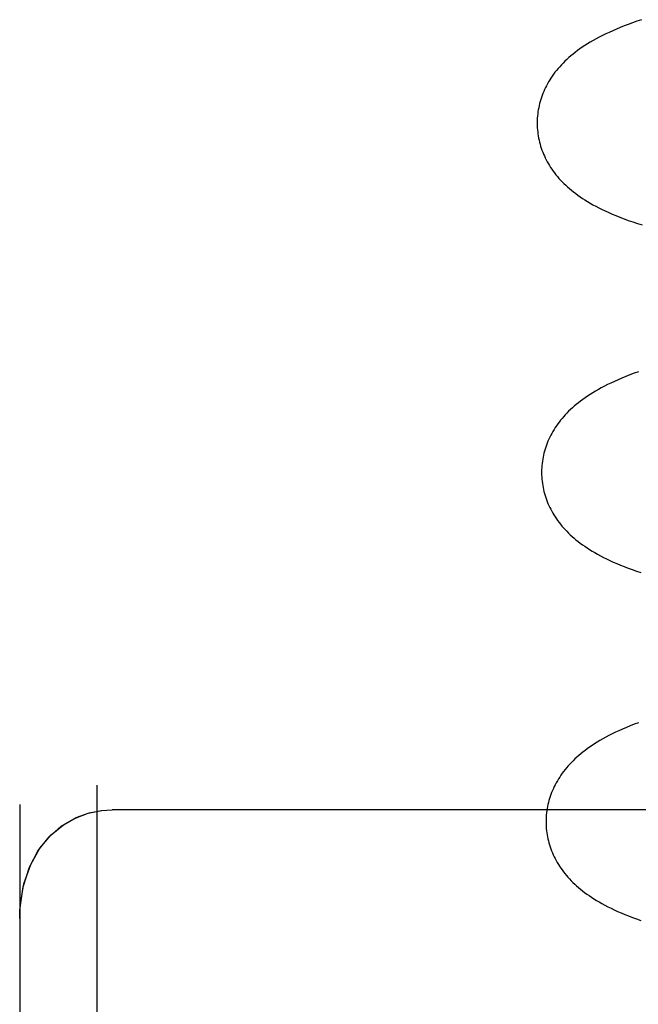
# Model space of a CAD drawing. Header units: inches. Extents: x 0 to 200, y 0 to 129.
# Tile 27 of 98: x 29.819 to 29.92, y 49.963 to 50.123. Entities that reach past the tile are written whole.
import ezdxf

# ---------------------------------------------------------------- set-up
doc = ezdxf.new("R2010")
doc.units = ezdxf.units.IN
doc.header["$LTSCALE"] = 11
doc.header["$MEASUREMENT"] = 0
doc.linetypes.add('HIDDEN', pattern=[0.2, 0.1, -0.1])
doc.layers.add('DEFAULT_2', color=8, linetype='HIDDEN')

msp = doc.modelspace()

# ---------------------------------------------------------------- linework, layer by layer
at = {"layer": 'DEFAULT_2', "color": 8, "linetype": 'HIDDEN'}
for p, q in [((29.83162, 49.99875), (29.83162, 49.74454)), ((29.81912, 49.99561), (29.81912, 49.77579)), ((30.05412, 49.99474), (29.83412, 49.99474))]:
    msp.add_line(p, q, dxfattribs=at)
for points in [[(29.92014, 50.12318), (29.91939, 50.12293), (29.91867, 50.12267), (29.91797, 50.12242), (29.9173, 50.12216), (29.91666, 50.1219), (29.91604, 50.12164), (29.91544, 50.12138), (29.91487, 50.12112), (29.91431, 50.12086), (29.91377, 50.1206), (29.91326, 50.12033), (29.91276, 50.12007), (29.91227, 50.1198), (29.91181, 50.11952), (29.91136, 50.11925), (29.91092, 50.11898), (29.91051, 50.1187), (29.91011, 50.11843), (29.90973, 50.11815), (29.90936, 50.11787), (29.909, 50.11759), (29.90866, 50.11731), (29.90832, 50.11702), (29.908, 50.11673), (29.90769, 50.11644), (29.90739, 50.11614), (29.90711, 50.11585), (29.90683, 50.11554), (29.90657, 50.11524), (29.90631, 50.11493), (29.90607, 50.11463), (29.90584, 50.11432), (29.90562, 50.11401), (29.90541, 50.1137), (29.90521, 50.11339), (29.90503, 50.11308), (29.90485, 50.11277), (29.90468, 50.11245), (29.90452, 50.11214), (29.90437, 50.11182), (29.90423, 50.1115), (29.9041, 50.11118), (29.90397, 50.11086), (29.90386, 50.11053), (29.90375, 50.1102), (29.90365, 50.10987), (29.90357, 50.10954), (29.90349, 50.10921), (29.90342, 50.10888), (29.90336, 50.10855), (29.9033, 50.10821), (29.90326, 50.10787), (29.90322, 50.10754), (29.9032, 50.1072), (29.90318, 50.10686), (29.90317, 50.10652), (29.90317, 50.10623)], [(29.90317, 50.10623), (29.90318, 50.10595), (29.9032, 50.10561), (29.90322, 50.10528), (29.90326, 50.10494), (29.9033, 50.10461), (29.90335, 50.10428), (29.90341, 50.10394), (29.90348, 50.10361), (29.90356, 50.10328), (29.90364, 50.10296), (29.90374, 50.10263), (29.90384, 50.10231), (29.90395, 50.10198), (29.90408, 50.10166), (29.9042, 50.10135), (29.90434, 50.10103), (29.90449, 50.10072), (29.90465, 50.1004), (29.90481, 50.10009), (29.90499, 50.09978), (29.90517, 50.09948), (29.90536, 50.09917), (29.90557, 50.09887), (29.90578, 50.09857), (29.906, 50.09827), (29.90623, 50.09798), (29.90647, 50.09768), (29.90672, 50.09739), (29.90698, 50.09711), (29.90725, 50.09682), (29.90753, 50.09654), (29.90782, 50.09627), (29.90812, 50.09599), (29.90843, 50.09572), (29.90875, 50.09545), (29.90908, 50.09518), (29.90943, 50.09492), (29.90979, 50.09465), (29.91016, 50.09439), (29.91054, 50.09413), (29.91094, 50.09388), (29.91135, 50.09362), (29.91179, 50.09336), (29.91224, 50.09311), (29.91271, 50.09285), (29.9132, 50.0926), (29.91371, 50.09234), (29.91424, 50.09209), (29.91479, 50.09184), (29.91537, 50.09159), (29.91597, 50.09133), (29.91661, 50.09108), (29.91728, 50.09082), (29.91798, 50.09057), (29.91871, 50.09031), (29.91946, 50.09006), (29.92022, 50.08982)], [(29.91963, 50.06597), (29.91892, 50.06571), (29.91823, 50.06545), (29.91757, 50.06519), (29.91693, 50.06493), (29.91632, 50.06466), (29.91573, 50.0644), (29.91516, 50.06413), (29.91462, 50.06387), (29.91409, 50.0636), (29.91359, 50.06334), (29.91311, 50.06307), (29.91264, 50.0628), (29.9122, 50.06253), (29.91177, 50.06227), (29.91136, 50.062), (29.91097, 50.06173), (29.91059, 50.06146), (29.91022, 50.06119), (29.90987, 50.06092), (29.90953, 50.06065), (29.90921, 50.06037), (29.90889, 50.06009), (29.90859, 50.05981), (29.90829, 50.05953), (29.90801, 50.05925), (29.90774, 50.05896), (29.90748, 50.05867), (29.90722, 50.05837), (29.90698, 50.05808), (29.90675, 50.05778), (29.90652, 50.05748), (29.90631, 50.05718), (29.9061, 50.05687), (29.90591, 50.05656), (29.90572, 50.05625), (29.90555, 50.05594), (29.90538, 50.05563), (29.90522, 50.05531), (29.90507, 50.055), (29.90493, 50.05468), (29.9048, 50.05436), (29.90468, 50.05404), (29.90457, 50.05371), (29.90446, 50.05339), (29.90437, 50.05306), (29.90428, 50.05273), (29.9042, 50.0524), (29.90413, 50.05207), (29.90407, 50.05174), (29.90402, 50.05141), (29.90398, 50.05107), (29.90394, 50.05074), (29.90392, 50.0504), (29.9039, 50.05007), (29.90389, 50.04973), (29.90389, 50.04944)], [(29.90389, 50.04944), (29.9039, 50.04916), (29.90392, 50.04882), (29.90394, 50.04848), (29.90398, 50.04815), (29.90402, 50.04782), (29.90407, 50.04748), (29.90413, 50.04715), (29.9042, 50.04682), (29.90428, 50.04649), (29.90436, 50.04616), (29.90446, 50.04584), (29.90456, 50.04551), (29.90468, 50.04519), (29.9048, 50.04487), (29.90493, 50.04455), (29.90507, 50.04423), (29.90521, 50.04392), (29.90537, 50.04361), (29.90554, 50.0433), (29.90571, 50.04299), (29.9059, 50.04268), (29.90609, 50.04237), (29.90629, 50.04207), (29.9065, 50.04177), (29.90673, 50.04147), (29.90696, 50.04118), (29.9072, 50.04088), (29.90745, 50.04059), (29.90771, 50.04031), (29.90798, 50.04002), (29.90826, 50.03974), (29.90855, 50.03946), (29.90885, 50.03919), (29.90916, 50.03892), (29.90948, 50.03865), (29.90982, 50.03838), (29.91016, 50.03811), (29.91052, 50.03785), (29.91089, 50.03759), (29.91128, 50.03733), (29.91168, 50.03707), (29.9121, 50.03682), (29.91253, 50.03656), (29.91298, 50.0363), (29.91345, 50.03605), (29.91394, 50.03579), (29.91446, 50.03554), (29.91499, 50.03529), (29.91554, 50.03503), (29.91611, 50.03478), (29.91671, 50.03454), (29.91732, 50.03429), (29.91796, 50.03405), (29.91862, 50.0338), (29.9193, 50.03356), (29.92001, 50.03333)], [(29.91962, 50.00891), (29.91894, 50.00866), (29.91829, 50.0084), (29.91766, 50.00814), (29.91705, 50.00787), (29.91646, 50.00761), (29.91589, 50.00735), (29.91535, 50.00708), (29.91482, 50.00682), (29.91432, 50.00655), (29.91383, 50.00628), (29.91337, 50.00602), (29.91292, 50.00575), (29.9125, 50.00548), (29.91209, 50.00521), (29.91169, 50.00494), (29.91131, 50.00468), (29.91095, 50.00441), (29.9106, 50.00413), (29.91026, 50.00386), (29.90993, 50.00358), (29.90962, 50.00331), (29.90931, 50.00303), (29.90902, 50.00274), (29.90873, 50.00246), (29.90846, 50.00217), (29.9082, 50.00188), (29.90795, 50.00159), (29.9077, 50.00129), (29.90747, 50.00099), (29.90725, 50.00069), (29.90703, 50.00039), (29.90683, 50.00008), (29.90663, 49.99977), (29.90645, 49.99946), (29.90627, 49.99915), (29.9061, 49.99884), (29.90594, 49.99852), (29.9058, 49.99821), (29.90566, 49.99789), (29.90552, 49.99757), (29.9054, 49.99725), (29.90529, 49.99692), (29.90519, 49.9966), (29.90509, 49.99627), (29.905, 49.99594), (29.90492, 49.99561), (29.90485, 49.99528), (29.90479, 49.99495), (29.90474, 49.99462), (29.9047, 49.99428), (29.90466, 49.99395), (29.90464, 49.99361), (29.90462, 49.99327), (29.90461, 49.99294), (29.90461, 49.99265)], [(29.81912, 49.97714), (29.81915, 49.97845), (29.81968, 49.98223), (29.82072, 49.98544), (29.82214, 49.98813), (29.8239, 49.99034), (29.82588, 49.99208), (29.82803, 49.99336), (29.83025, 49.9942), (29.83243, 49.99464), (29.83412, 49.99474)], [(29.81912, 49.97711), (29.8192, 49.97916), (29.8198, 49.98271), (29.8209, 49.98585), (29.8224, 49.98851), (29.82421, 49.99066), (29.82621, 49.99231), (29.82829, 49.99348), (29.83039, 49.99424), (29.83244, 49.99464)], [(29.90461, 49.99265), (29.90462, 49.99236), (29.90464, 49.99203), (29.90466, 49.99169), (29.9047, 49.99136), (29.90474, 49.99102), (29.90479, 49.99069), (29.90485, 49.99036), (29.90492, 49.99003), (29.905, 49.9897), (29.90508, 49.98937), (29.90518, 49.98904), (29.90528, 49.98872), (29.9054, 49.9884), (29.90552, 49.98808), (29.90565, 49.98776), (29.90579, 49.98744), (29.90593, 49.98713), (29.90609, 49.98682), (29.90626, 49.9865), (29.90643, 49.9862), (29.90662, 49.98589), (29.90681, 49.98558), (29.90701, 49.98528), (29.90722, 49.98498), (29.90745, 49.98468), (29.90768, 49.98439), (29.90792, 49.98409), (29.90817, 49.9838), (29.90843, 49.98352), (29.9087, 49.98323), (29.90898, 49.98295), (29.90927, 49.98267), (29.90957, 49.9824), (29.90988, 49.98213), (29.9102, 49.98186), (29.91054, 49.98159), (29.91088, 49.98132), (29.91124, 49.98106), (29.91161, 49.9808), (29.912, 49.98054), (29.9124, 49.98028), (29.91281, 49.98003), (29.91325, 49.97977), (29.9137, 49.97951), (29.91417, 49.97926), (29.91466, 49.979), (29.91517, 49.97875), (29.9157, 49.9785), (29.91625, 49.97825), (29.91682, 49.978), (29.91741, 49.97775), (29.91803, 49.9775), (29.91867, 49.97726), (29.91933, 49.97702), (29.92002, 49.97677)]]:
    msp.add_lwpolyline(points, dxfattribs=at)

doc.saveas('drawing.dxf')
